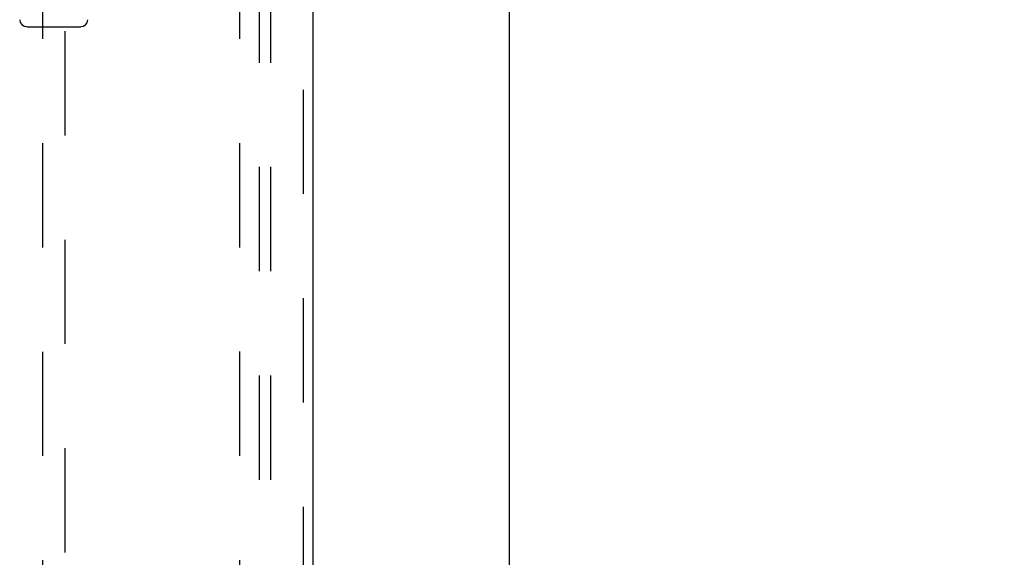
# Model space of a CAD drawing. Header units: inches. Extents: x 0 to 211, y 0 to 136.
# Tile 4 of 24: x 93 to 104, y 43 to 49. Entities that reach past the tile are written whole.
import ezdxf

# ---------------------------------------------------------------- set-up
doc = ezdxf.new("R2010")
doc.units = ezdxf.units.IN
doc.header["$LTSCALE"] = 11.589615
doc.header["$MEASUREMENT"] = 0
doc.linetypes.add('HIDDEN', pattern=[0.2, 0.1, -0.1])
doc.layers.get('0').update_dxf_attribs({"linetype": 'CONTINUOUS'})
for name, color, linetype in [('DEFAULT_2', 8, 'HIDDEN'), ('DIMENSIONS', 7, 'CONTINUOUS'), ('DOOR_ASSEMBLY', 7, 'CONTINUOUS'), ('SUBPANEL', 7, 'CONTINUOUS')]:
    doc.layers.add(name, color=color, linetype=linetype)
doc.styles.get("Standard").update_dxf_attribs({"font": 'arial.ttf'})
doc.dimstyles.new('DIMSTYLE_1', dxfattribs={"dimtxt": 0.929648, "dimasz": 1.239531, "dimexe": 0.09, "dimexo": 0.07, "dimgap": 0.0375, "dimtad": 0, "dimtih": 1, "dimtoh": 1, "dimzin": 4, "dimdsep": 46, "dimtxsty": 'Standard', "dimblk": '_FILLED', "dimblk1": '_FILLED', "dimblk2": '_FILLED', "dimcen": 0.09, "dimadec": 3, "dimazin": 1, "dimtfac": 1, "dimtdec": 3, "dimtofl": 0, "dimtmove": 0, "dimatfit": 3, "dimldrblk": '_FILLED', "dimfxl": 0, "dimtolj": 1, "dimtzin": 4, "dimarcsym": 0})

# ---------------------------------------------------------------- blocks, each defined once
blk = doc.blocks.new('_FILLED')
at = {"color": 0, "linetype": 'ByBlock'}
blk.add_solid([(0, 0), (-1, 0.2), (-1, -0.2)], dxfattribs=at)
blk = doc.blocks.new('*D11')
at = {"layer": 'DIMENSIONS', "color": 2, "linetype": 'Continuous'}
for p, q in [((96.897, 71.391), (96.897, 69.327)), ((96.897, 70.443), (94.418, 70.443)), ((98.272, 70.443), (100.775, 70.443))]:
    blk.add_line(p, q, dxfattribs=at)
at = {"layer": 'DIMENSIONS', "color": 2, "linetype": 'Continuous', "xscale": 1.2395309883, "yscale": 1.2395309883, "zscale": 1.2395309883}
blk.add_blockref('_FILLED', (96.897, 70.443), dxfattribs=at)
at = {"layer": 'DIMENSIONS', "color": 2, "linetype": 'Continuous', "xscale": 1.2395309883, "yscale": 1.2395309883, "zscale": 1.2395309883, "rotation": 180}
blk.add_blockref('_FILLED', (98.272, 70.443), dxfattribs=at)
at = {"layer": 'DIMENSIONS', "color": 2, "linetype": 'Continuous', "insert": (101.239, 70.907), "char_height": 0.9296, "width": 2.52629, "attachment_point": 1, "line_spacing_factor": 0.9}
blk.add_mtext('1.38', dxfattribs=at)

msp = doc.modelspace()

# ---------------------------------------------------------------- linework, layer by layer
at = {"color": 7, "linetype": 'Continuous'}
msp.add_line((98.272, 7.285), (98.272, 97.077), dxfattribs=at)
at = {"layer": 'DEFAULT_2', "color": 8, "linetype": 'HIDDEN'}
msp.add_line((95.272, 93.733), (95.272, 14.629), dxfattribs=at)
at = {"layer": 'DOOR_ASSEMBLY', "color": 8, "linetype": 'HIDDEN'}
for p, q in [((95.981, 94.327), (95.981, 14.035)), ((93.085, 52.01), (93.085, 15.009)), ((93.335, 15.009), (93.335, 52.01))]:
    msp.add_line(p, q, dxfattribs=at)
at = {"layer": 'DOOR_ASSEMBLY', "color": 3, "linetype": 'Continuous'}
msp.add_line((96.085, 94.327), (96.085, 14.035), dxfattribs=at)
at = {"layer": 'DOOR_ASSEMBLY', "color": 7, "linetype": 'Continuous'}
msp.add_line((92.91, 48.669), (93.509, 48.669), dxfattribs=at)
for centre, start, end in [((92.91, 48.748), 181, 270), ((93.509, 48.748), 270, 359)]:
    msp.add_arc(centre, 0.0787, start, end, dxfattribs=at)
at = {"layer": 'SUBPANEL', "color": 8, "linetype": 'HIDDEN'}
for p, q in [((95.491, 91.15), (95.491, 17.212)), ((95.616, 91.15), (95.616, 17.212))]:
    msp.add_line(p, q, dxfattribs=at)

# ---------------------------------------------------------------- dimensions: what is measured, and where the dimension line sits
at = {"layer": 'DIMENSIONS', "color": 2, "linetype": 'Continuous'}
dim = msp.add_linear_dim(base=(96.89717645, 70.442612), p1=(98.27217645, 14.629198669), p2=(96.89717645, 69.257034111), angle=180, dimstyle='DIMSTYLE_1', dxfattribs=at)
dim.commit()
dim.dimension.update_dxf_attribs({"geometry": '*D11', "text_midpoint": (102.541052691, 70.437428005), "dimtype": 160})

doc.saveas('drawing.dxf')
